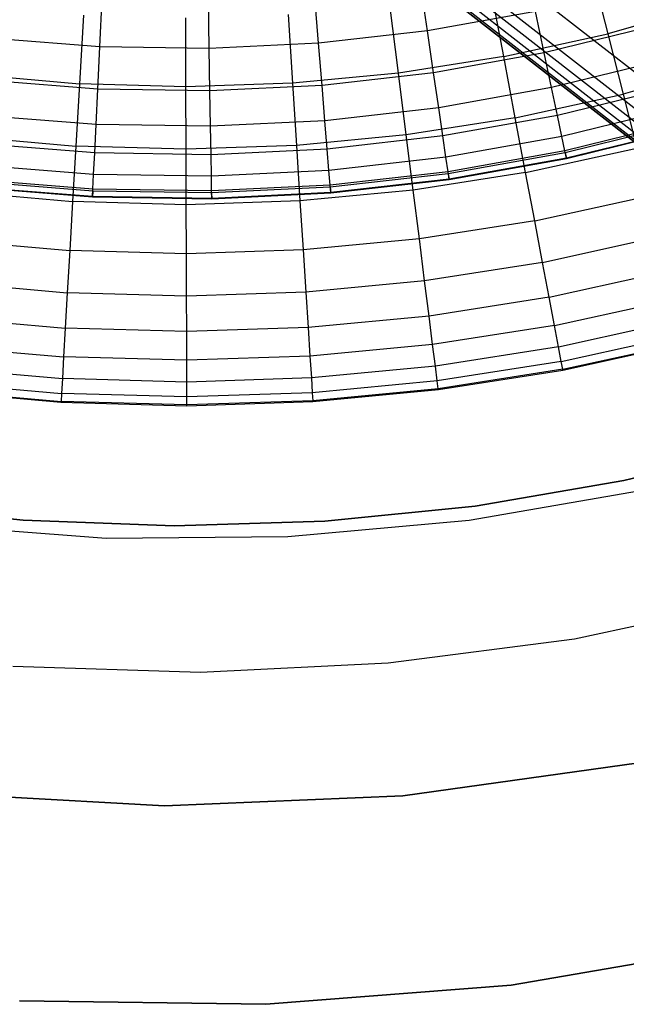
# Model space of a CAD drawing. Extents: x -390 to 397, y -401 to 400.
# Tile 33 of 192: x -241.72 to -237.17, y -315.82 to -308.43. Entities that reach past the tile are written whole.
import ezdxf

# ---------------------------------------------------------------- set-up
doc = ezdxf.new("R2010")
doc.units = 0
doc.header["$LTSCALE"] = 25.4
doc.layers.get('0').update_dxf_attribs({"linetype": 'CONTINUOUS'})

# ---------------------------------------------------------------- blocks, each defined once
blk = doc.blocks.new('FOURTY_ROUND_VII_ZWIS_STL')
at = {"color": 0}
for p, q in [((-247.0723, -301.0486, -930.1266), (-231.9978, -312.8129, -930.1266)), ((-247.0723, -301.0486, -930.1266), (-231.9978, -312.8129, -930.1266)), ((-232.1264, -312.9864, -894), (-247.2094, -301.2155, -894)), ((-232.1264, -312.9864, -894), (-247.2094, -301.2155, -894)), ((-247.2991, -301.3249, -894.0586), (-232.2107, -313.1, -894.0586)), ((-247.2991, -301.3249, -894.0586), (-232.2107, -313.1, -894.0586)), ((-247.2579, -301.2747, -894.0152), (-232.172, -313.0479, -894.0152)), ((-247.2579, -301.2747, -894.0152), (-232.172, -313.0479, -894.0152)), ((-247.3362, -301.3701, -894.2), (-232.2456, -313.147, -894.2)), ((-232.2456, -313.147, -927.5), (-247.3362, -301.3701, -927.5)), ((-247.3362, -301.3701, -894.2), (-232.2456, -313.147, -894.2)), ((-232.2456, -313.147, -927.5), (-247.3362, -301.3701, -927.5)), ((-247.3266, -301.3584, -894.1235), (-232.2365, -313.1348, -894.1235)), ((-247.3266, -301.3584, -894.1235), (-232.2365, -313.1348, -894.1235)), ((-237.4372, -308.0351, -974.1486), (-237.3108, -308.536, -975.5251)), ((-237.4372, -308.0351, -974.1486), (-237.3108, -308.536, -975.5251)), ((-238.6634, -308.515, -979.9853), (-238.7166, -308.1506, -978.5822)), ((-238.6634, -308.515, -979.9853), (-238.7166, -308.1506, -978.5822)), ((-238.0913, -308.7078, -975.5251), (-238.1869, -308.2001, -974.1486)), ((-238.0913, -308.7078, -975.5251), (-238.1869, -308.2001, -974.1486)), ((-241.1224, -308.6353, -979.9853), (-241.1049, -308.2674, -978.5822)), ((-241.1224, -308.6353, -979.9853), (-241.1049, -308.2674, -978.5822)), ((-239.4799, -308.6077, -979.9853), (-239.5097, -308.2406, -978.5822)), ((-239.4799, -308.6077, -979.9853), (-239.5097, -308.2406, -978.5822)), ((-240.3007, -308.6479, -979.9853), (-240.3069, -308.2796, -978.5822)), ((-240.3007, -308.6479, -979.9853), (-240.3069, -308.2796, -978.5822)), ((-238.8809, -308.8317, -975.5251), (-238.9454, -308.3191, -974.1486)), ((-238.8809, -308.8317, -975.5251), (-238.9454, -308.3191, -974.1486)), ((-236.5421, -308.317, -975.5251), (-237.3108, -308.536, -975.5251)), ((-236.5421, -308.317, -975.5251), (-237.3108, -308.536, -975.5251)), ((-241.2444, -308.3964, -974.1486), (-241.2743, -308.9122, -975.5251)), ((-241.2444, -308.3964, -974.1486), (-241.2743, -308.9122, -975.5251)), ((-240.4753, -308.9341, -975.5251), (-240.477, -308.4174, -974.1486)), ((-240.4753, -308.9341, -975.5251), (-240.477, -308.4174, -974.1486)), ((-239.7097, -308.3916, -974.1486), (-239.6766, -308.9072, -975.5251)), ((-239.7097, -308.3916, -974.1486), (-239.6766, -308.9072, -975.5251)), ((-237.8545, -308.3703, -979.9853), (-238.6634, -308.515, -979.9853)), ((-237.8545, -308.3703, -979.9853), (-238.6634, -308.515, -979.9853)), ((-237.7886, -308.6806, -981.4009), (-237.8545, -308.3703, -979.9853)), ((-237.7886, -308.6806, -981.4009), (-237.8545, -308.3703, -979.9853)), ((-236.9709, -308.4794, -981.4009), (-237.7886, -308.6806, -981.4009)), ((-236.9709, -308.4794, -981.4009), (-237.7886, -308.6806, -981.4009)), ((-241.1224, -308.6353, -979.9853), (-241.9415, -308.5702, -979.9853)), ((-241.1224, -308.6353, -979.9853), (-241.9415, -308.5702, -979.9853)), ((-238.6634, -308.515, -979.9853), (-239.4799, -308.6077, -979.9853)), ((-238.6634, -308.515, -979.9853), (-239.4799, -308.6077, -979.9853)), ((-238.6175, -308.8289, -981.4009), (-238.6634, -308.515, -979.9853)), ((-238.6175, -308.8289, -981.4009), (-238.6634, -308.515, -979.9853)), ((-238.0913, -308.7078, -975.5251), (-237.3108, -308.536, -975.5251)), ((-238.0913, -308.7078, -975.5251), (-237.3108, -308.536, -975.5251)), ((-237.3108, -308.536, -975.5251), (-237.1964, -308.9895, -976.919)), ((-237.3108, -308.536, -975.5251), (-237.1964, -308.9895, -976.919)), ((-241.1374, -308.9522, -981.4009), (-241.1224, -308.6353, -979.9853)), ((-241.1374, -308.9522, -981.4009), (-241.1224, -308.6353, -979.9853)), ((-240.3007, -308.6479, -979.9853), (-241.1224, -308.6353, -979.9853)), ((-240.3007, -308.6479, -979.9853), (-241.1224, -308.6353, -979.9853)), ((-239.4799, -308.6077, -979.9853), (-240.3007, -308.6479, -979.9853)), ((-239.4799, -308.6077, -979.9853), (-240.3007, -308.6479, -979.9853)), ((-239.4543, -308.9239, -981.4009), (-239.4799, -308.6077, -979.9853)), ((-239.4543, -308.9239, -981.4009), (-239.4799, -308.6077, -979.9853)), ((-240.2954, -308.965, -981.4009), (-240.3007, -308.6479, -979.9853)), ((-240.2954, -308.965, -981.4009), (-240.3007, -308.6479, -979.9853)), ((-238.0913, -308.7078, -975.5251), (-238.8809, -308.8317, -975.5251)), ((-238.0913, -308.7078, -975.5251), (-238.8809, -308.8317, -975.5251)), ((-237.7886, -308.6806, -981.4009), (-238.6175, -308.8289, -981.4009)), ((-237.7886, -308.6806, -981.4009), (-238.6175, -308.8289, -981.4009)), ((-238.0048, -309.1674, -976.919), (-238.0913, -308.7078, -975.5251)), ((-238.0048, -309.1674, -976.919), (-238.0913, -308.7078, -975.5251)), ((-237.7334, -308.9405, -982.827), (-237.7886, -308.6806, -981.4009)), ((-237.7334, -308.9405, -982.827), (-237.7886, -308.6806, -981.4009)), ((-236.8992, -308.7353, -982.827), (-237.7334, -308.9405, -982.827)), ((-236.8992, -308.7353, -982.827), (-237.7334, -308.9405, -982.827)), ((-236.4003, -308.7626, -976.919), (-237.1964, -308.9895, -976.919)), ((-236.4003, -308.7626, -976.919), (-237.1964, -308.9895, -976.919)), ((-242.0704, -308.8416, -975.5251), (-241.2743, -308.9122, -975.5251)), ((-242.0704, -308.8416, -975.5251), (-241.2743, -308.9122, -975.5251)), ((-238.8809, -308.8317, -975.5251), (-239.6766, -308.9072, -975.5251)), ((-238.8809, -308.8317, -975.5251), (-239.6766, -308.9072, -975.5251)), ((-238.6175, -308.8289, -981.4009), (-239.4543, -308.9239, -981.4009)), ((-238.6175, -308.8289, -981.4009), (-239.4543, -308.9239, -981.4009)), ((-238.8225, -309.2957, -976.919), (-238.8809, -308.8317, -975.5251)), ((-238.8225, -309.2957, -976.919), (-238.8809, -308.8317, -975.5251)), ((-238.5791, -309.0919, -982.827), (-238.6175, -308.8289, -981.4009)), ((-238.5791, -309.0919, -982.827), (-238.6175, -308.8289, -981.4009)), ((-241.1374, -308.9522, -981.4009), (-241.9768, -308.8854, -981.4009)), ((-241.1374, -308.9522, -981.4009), (-241.9768, -308.8854, -981.4009)), ((-241.2743, -308.9122, -975.5251), (-241.3013, -309.3791, -976.919)), ((-241.2743, -308.9122, -975.5251), (-241.3013, -309.3791, -976.919)), ((-240.4753, -308.9341, -975.5251), (-241.2743, -308.9122, -975.5251)), ((-240.4753, -308.9341, -975.5251), (-241.2743, -308.9122, -975.5251)), ((-239.6766, -308.9072, -975.5251), (-240.4753, -308.9341, -975.5251)), ((-239.6766, -308.9072, -975.5251), (-240.4753, -308.9341, -975.5251)), ((-240.4739, -309.4017, -976.919), (-240.4753, -308.9341, -975.5251)), ((-240.4739, -309.4017, -976.919), (-240.4753, -308.9341, -975.5251)), ((-239.4543, -308.9239, -981.4009), (-240.2954, -308.965, -981.4009)), ((-239.4543, -308.9239, -981.4009), (-240.2954, -308.965, -981.4009)), ((-239.6766, -308.9072, -975.5251), (-239.6466, -309.3739, -976.919)), ((-239.6766, -308.9072, -975.5251), (-239.6466, -309.3739, -976.919)), ((-239.4328, -309.1888, -982.827), (-239.4543, -308.9239, -981.4009)), ((-239.4328, -309.1888, -982.827), (-239.4543, -308.9239, -981.4009)), ((-237.7334, -308.9405, -982.827), (-238.5791, -309.0919, -982.827)), ((-237.7334, -308.9405, -982.827), (-238.5791, -309.0919, -982.827)), ((-237.689, -309.1497, -984.2618), (-237.7334, -308.9405, -982.827)), ((-237.689, -309.1497, -984.2618), (-237.7334, -308.9405, -982.827)), ((-241.1499, -309.2176, -982.827), (-241.1374, -308.9522, -981.4009)), ((-241.1499, -309.2176, -982.827), (-241.1374, -308.9522, -981.4009)), ((-240.2954, -308.965, -981.4009), (-241.1374, -308.9522, -981.4009)), ((-240.2954, -308.965, -981.4009), (-241.1374, -308.9522, -981.4009)), ((-240.2909, -309.2307, -982.827), (-240.2954, -308.965, -981.4009)), ((-240.2909, -309.2307, -982.827), (-240.2954, -308.965, -981.4009)), ((-238.0048, -309.1674, -976.919), (-237.1964, -308.9895, -976.919)), ((-238.0048, -309.1674, -976.919), (-237.1964, -308.9895, -976.919)), ((-236.8415, -308.9413, -984.2618), (-237.689, -309.1497, -984.2618)), ((-236.8415, -308.9413, -984.2618), (-237.689, -309.1497, -984.2618)), ((-237.1964, -308.9895, -976.919), (-237.0941, -309.3949, -978.3286)), ((-237.1964, -308.9895, -976.919), (-237.0941, -309.3949, -978.3286)), ((-241.1499, -309.2176, -982.827), (-242.0063, -309.1495, -982.827)), ((-241.1499, -309.2176, -982.827), (-242.0063, -309.1495, -982.827)), ((-238.5791, -309.0919, -982.827), (-239.4328, -309.1888, -982.827)), ((-238.5791, -309.0919, -982.827), (-239.4328, -309.1888, -982.827)), ((-238.5482, -309.3035, -984.2618), (-238.5791, -309.0919, -982.827)), ((-238.5482, -309.3035, -984.2618), (-238.5791, -309.0919, -982.827)), ((-237.689, -309.1497, -984.2618), (-238.5482, -309.3035, -984.2618)), ((-237.689, -309.1497, -984.2618), (-238.5482, -309.3035, -984.2618)), ((-237.6555, -309.308, -985.7034), (-237.689, -309.1497, -984.2618)), ((-237.6555, -309.308, -985.7034), (-237.689, -309.1497, -984.2618)), ((-236.7978, -309.097, -985.7034), (-237.6555, -309.308, -985.7034)), ((-236.7978, -309.097, -985.7034), (-237.6555, -309.308, -985.7034)), ((-241.16, -309.4312, -984.2618), (-241.1499, -309.2176, -982.827)), ((-241.16, -309.4312, -984.2618), (-241.1499, -309.2176, -982.827)), ((-240.2909, -309.2307, -982.827), (-241.1499, -309.2176, -982.827)), ((-240.2909, -309.2307, -982.827), (-241.1499, -309.2176, -982.827)), ((-239.4328, -309.1888, -982.827), (-240.2909, -309.2307, -982.827)), ((-239.4328, -309.1888, -982.827), (-240.2909, -309.2307, -982.827)), ((-240.2873, -309.4445, -984.2618), (-240.2909, -309.2307, -982.827)), ((-240.2873, -309.4445, -984.2618), (-240.2909, -309.2307, -982.827)), ((-239.4155, -309.4019, -984.2618), (-239.4328, -309.1888, -982.827)), ((-239.4155, -309.4019, -984.2618), (-239.4328, -309.1888, -982.827)), ((-238.0048, -309.1674, -976.919), (-238.8225, -309.2957, -976.919)), ((-238.0048, -309.1674, -976.919), (-238.8225, -309.2957, -976.919)), ((-237.9274, -309.5783, -978.3286), (-238.0048, -309.1674, -976.919)), ((-237.9274, -309.5783, -978.3286), (-238.0048, -309.1674, -976.919)), ((-236.7683, -309.2023, -987.15), (-237.6327, -309.415, -987.15)), ((-236.7683, -309.2023, -987.15), (-237.6327, -309.415, -987.15)), ((-237.63, -309.4277, -991.5), (-236.7648, -309.2148, -991.5)), ((-237.63, -309.4277, -991.5), (-236.7648, -309.2148, -991.5)), ((-242.1259, -309.306, -976.919), (-241.3013, -309.3791, -976.919)), ((-242.1259, -309.306, -976.919), (-241.3013, -309.3791, -976.919)), ((-238.8225, -309.2957, -976.919), (-239.6466, -309.3739, -976.919)), ((-238.8225, -309.2957, -976.919), (-239.6466, -309.3739, -976.919)), ((-238.5482, -309.3035, -984.2618), (-239.4155, -309.4019, -984.2618)), ((-238.5482, -309.3035, -984.2618), (-239.4155, -309.4019, -984.2618)), ((-238.7704, -309.7105, -978.3286), (-238.8225, -309.2957, -976.919)), ((-238.7704, -309.7105, -978.3286), (-238.8225, -309.2957, -976.919)), ((-238.5248, -309.4636, -985.7034), (-238.5482, -309.3035, -984.2618)), ((-238.5248, -309.4636, -985.7034), (-238.5482, -309.3035, -984.2618)), ((-237.6555, -309.308, -985.7034), (-238.5248, -309.4636, -985.7034)), ((-237.6555, -309.308, -985.7034), (-238.5248, -309.4636, -985.7034)), ((-237.6327, -309.415, -987.15), (-237.6555, -309.308, -985.7034)), ((-237.6327, -309.415, -987.15), (-237.6555, -309.308, -985.7034)), ((-236.7529, -309.2571, -988.5995), (-237.6209, -309.4706, -988.5995)), ((-236.7529, -309.2571, -988.5995), (-237.6209, -309.4706, -988.5995)), ((-236.7518, -309.2613, -990.0501), (-237.62, -309.4749, -990.0501)), ((-236.7518, -309.2613, -990.0501), (-237.62, -309.4749, -990.0501)), ((-241.16, -309.4312, -984.2618), (-242.0301, -309.3621, -984.2618)), ((-241.16, -309.4312, -984.2618), (-242.0301, -309.3621, -984.2618)), ((-241.3013, -309.3791, -976.919), (-241.3255, -309.7965, -978.3286)), ((-241.3013, -309.3791, -976.919), (-241.3255, -309.7965, -978.3286)), ((-240.4739, -309.4017, -976.919), (-241.3013, -309.3791, -976.919)), ((-240.4739, -309.4017, -976.919), (-241.3013, -309.3791, -976.919)), ((-239.6466, -309.3739, -976.919), (-240.4739, -309.4017, -976.919)), ((-239.6466, -309.3739, -976.919), (-240.4739, -309.4017, -976.919)), ((-239.6466, -309.3739, -976.919), (-239.6198, -309.7911, -978.3286)), ((-239.6466, -309.3739, -976.919), (-239.6198, -309.7911, -978.3286)), ((-241.1677, -309.5928, -985.7034), (-241.16, -309.4312, -984.2618)), ((-241.1677, -309.5928, -985.7034), (-241.16, -309.4312, -984.2618)), ((-240.2873, -309.4445, -984.2618), (-241.16, -309.4312, -984.2618)), ((-240.2873, -309.4445, -984.2618), (-241.16, -309.4312, -984.2618)), ((-240.4726, -309.8198, -978.3286), (-240.4739, -309.4017, -976.919)), ((-240.4726, -309.8198, -978.3286), (-240.4739, -309.4017, -976.919)), ((-239.4155, -309.4019, -984.2618), (-240.2873, -309.4445, -984.2618)), ((-239.4155, -309.4019, -984.2618), (-240.2873, -309.4445, -984.2618)), ((-240.2846, -309.6063, -985.7034), (-240.2873, -309.4445, -984.2618)), ((-240.2846, -309.6063, -985.7034), (-240.2873, -309.4445, -984.2618)), ((-239.4024, -309.5631, -985.7034), (-239.4155, -309.4019, -984.2618)), ((-239.4024, -309.5631, -985.7034), (-239.4155, -309.4019, -984.2618)), ((-237.6327, -309.415, -987.15), (-238.509, -309.5718, -987.15)), ((-237.6327, -309.415, -987.15), (-238.509, -309.5718, -987.15)), ((-238.5072, -309.5847, -991.5), (-237.63, -309.4277, -991.5)), ((-238.5072, -309.5847, -991.5), (-237.63, -309.4277, -991.5)), ((-237.9274, -309.5783, -978.3286), (-237.0941, -309.3949, -978.3286)), ((-237.9274, -309.5783, -978.3286), (-237.0941, -309.3949, -978.3286)), ((-237.6209, -309.4706, -988.5995), (-237.6327, -309.415, -987.15)), ((-237.6209, -309.4706, -988.5995), (-237.6327, -309.415, -987.15)), ((-237.63, -309.4277, -991.5), (-237.62, -309.4749, -990.0501)), ((-237.63, -309.4277, -991.5), (-237.62, -309.4749, -990.0501)), ((-241.1677, -309.5928, -985.7034), (-242.0481, -309.5228, -985.7034)), ((-241.1677, -309.5928, -985.7034), (-242.0481, -309.5228, -985.7034)), ((-238.5248, -309.4636, -985.7034), (-239.4024, -309.5631, -985.7034)), ((-238.5248, -309.4636, -985.7034), (-239.4024, -309.5631, -985.7034)), ((-238.509, -309.5718, -987.15), (-238.5248, -309.4636, -985.7034)), ((-238.509, -309.5718, -987.15), (-238.5248, -309.4636, -985.7034)), ((-237.6209, -309.4706, -988.5995), (-238.5008, -309.6281, -988.5995)), ((-237.6209, -309.4706, -988.5995), (-238.5008, -309.6281, -988.5995)), ((-237.62, -309.4749, -990.0501), (-238.5002, -309.6324, -990.0501)), ((-237.62, -309.4749, -990.0501), (-238.5002, -309.6324, -990.0501)), ((-237.62, -309.4749, -990.0501), (-237.6209, -309.4706, -988.5995)), ((-237.62, -309.4749, -990.0501), (-237.6209, -309.4706, -988.5995)), ((-241.1729, -309.7021, -987.15), (-241.1677, -309.5928, -985.7034)), ((-241.1729, -309.7021, -987.15), (-241.1677, -309.5928, -985.7034)), ((-240.2846, -309.6063, -985.7034), (-241.1677, -309.5928, -985.7034)), ((-240.2846, -309.6063, -985.7034), (-241.1677, -309.5928, -985.7034)), ((-239.4024, -309.5631, -985.7034), (-240.2846, -309.6063, -985.7034)), ((-239.4024, -309.5631, -985.7034), (-240.2846, -309.6063, -985.7034)), ((-239.3936, -309.6721, -987.15), (-239.4024, -309.5631, -985.7034)), ((-239.3936, -309.6721, -987.15), (-239.4024, -309.5631, -985.7034)), ((-238.509, -309.5718, -987.15), (-239.3936, -309.6721, -987.15)), ((-238.509, -309.5718, -987.15), (-239.3936, -309.6721, -987.15)), ((-239.3925, -309.6851, -991.5), (-238.5072, -309.5847, -991.5)), ((-239.3925, -309.6851, -991.5), (-238.5072, -309.5847, -991.5)), ((-237.9274, -309.5783, -978.3286), (-238.7704, -309.7105, -978.3286)), ((-237.9274, -309.5783, -978.3286), (-238.7704, -309.7105, -978.3286)), ((-238.5008, -309.6281, -988.5995), (-238.509, -309.5718, -987.15)), ((-238.5008, -309.6281, -988.5995), (-238.509, -309.5718, -987.15)), ((-238.5072, -309.5847, -991.5), (-238.5002, -309.6324, -990.0501)), ((-238.5072, -309.5847, -991.5), (-238.5002, -309.6324, -990.0501)), ((-237.8593, -309.9399, -979.7521), (-237.9274, -309.5783, -978.3286)), ((-237.8593, -309.9399, -979.7521), (-237.9274, -309.5783, -978.3286)), ((-242.0617, -309.6444, -991.5), (-241.1735, -309.7151, -991.5)), ((-242.0617, -309.6444, -991.5), (-241.1735, -309.7151, -991.5)), ((-241.1729, -309.7021, -987.15), (-242.0603, -309.6315, -987.15)), ((-241.1729, -309.7021, -987.15), (-242.0603, -309.6315, -987.15)), ((-240.2827, -309.7156, -987.15), (-240.2846, -309.6063, -985.7034)), ((-240.2827, -309.7156, -987.15), (-240.2846, -309.6063, -985.7034)), ((-239.3936, -309.6721, -987.15), (-240.2827, -309.7156, -987.15)), ((-239.3936, -309.6721, -987.15), (-240.2827, -309.7156, -987.15)), ((-239.389, -309.7289, -988.5995), (-239.3936, -309.6721, -987.15)), ((-239.389, -309.7289, -988.5995), (-239.3936, -309.6721, -987.15)), ((-238.5008, -309.6281, -988.5995), (-239.389, -309.7289, -988.5995)), ((-238.5008, -309.6281, -988.5995), (-239.389, -309.7289, -988.5995)), ((-238.5002, -309.6324, -990.0501), (-239.3886, -309.7332, -990.0501)), ((-238.5002, -309.6324, -990.0501), (-239.3886, -309.7332, -990.0501)), ((-238.5002, -309.6324, -990.0501), (-238.5008, -309.6281, -988.5995)), ((-238.5002, -309.6324, -990.0501), (-238.5008, -309.6281, -988.5995)), ((-242.1754, -309.7212, -978.3286), (-241.3255, -309.7965, -978.3286)), ((-242.1754, -309.7212, -978.3286), (-241.3255, -309.7965, -978.3286)), ((-241.1758, -309.7632, -990.0501), (-242.0671, -309.6924, -990.0501)), ((-241.1758, -309.7632, -990.0501), (-242.0671, -309.6924, -990.0501)), ((-241.1756, -309.7589, -988.5995), (-242.0666, -309.688, -988.5995)), ((-241.1756, -309.7589, -988.5995), (-242.0666, -309.688, -988.5995)), ((-241.1735, -309.7151, -991.5), (-241.1758, -309.7632, -990.0501)), ((-241.1735, -309.7151, -991.5), (-241.1758, -309.7632, -990.0501)), ((-241.1756, -309.7589, -988.5995), (-241.1729, -309.7021, -987.15)), ((-241.1756, -309.7589, -988.5995), (-241.1729, -309.7021, -987.15)), ((-241.1735, -309.7151, -991.5), (-240.2825, -309.7286, -991.5)), ((-241.1735, -309.7151, -991.5), (-240.2825, -309.7286, -991.5)), ((-240.2827, -309.7156, -987.15), (-241.1729, -309.7021, -987.15)), ((-240.2827, -309.7156, -987.15), (-241.1729, -309.7021, -987.15)), ((-240.2818, -309.7726, -988.5995), (-240.2827, -309.7156, -987.15)), ((-240.2818, -309.7726, -988.5995), (-240.2827, -309.7156, -987.15)), ((-240.2825, -309.7286, -991.5), (-239.3925, -309.6851, -991.5)), ((-240.2825, -309.7286, -991.5), (-239.3925, -309.6851, -991.5)), ((-240.2825, -309.7286, -991.5), (-240.2817, -309.7769, -990.0501)), ((-240.2825, -309.7286, -991.5), (-240.2817, -309.7769, -990.0501)), ((-239.389, -309.7289, -988.5995), (-240.2818, -309.7726, -988.5995)), ((-239.389, -309.7289, -988.5995), (-240.2818, -309.7726, -988.5995)), ((-239.3886, -309.7332, -990.0501), (-240.2817, -309.7769, -990.0501)), ((-239.3886, -309.7332, -990.0501), (-240.2817, -309.7769, -990.0501)), ((-238.7704, -309.7105, -978.3286), (-239.6198, -309.7911, -978.3286)), ((-238.7704, -309.7105, -978.3286), (-239.6198, -309.7911, -978.3286)), ((-239.3925, -309.6851, -991.5), (-239.3886, -309.7332, -990.0501)), ((-239.3925, -309.6851, -991.5), (-239.3886, -309.7332, -990.0501)), ((-239.3886, -309.7332, -990.0501), (-239.389, -309.7289, -988.5995)), ((-239.3886, -309.7332, -990.0501), (-239.389, -309.7289, -988.5995)), ((-238.7244, -310.0757, -979.7521), (-238.7704, -309.7105, -978.3286)), ((-238.7244, -310.0757, -979.7521), (-238.7704, -309.7105, -978.3286)), ((-237.8593, -309.9399, -979.7521), (-237.0041, -309.7517, -979.7521)), ((-237.8593, -309.9399, -979.7521), (-237.0041, -309.7517, -979.7521)), ((-241.3255, -309.7965, -978.3286), (-241.3468, -310.1638, -979.7521)), ((-241.3255, -309.7965, -978.3286), (-241.3468, -310.1638, -979.7521)), ((-240.4726, -309.8198, -978.3286), (-241.3255, -309.7965, -978.3286)), ((-240.4726, -309.8198, -978.3286), (-241.3255, -309.7965, -978.3286)), ((-241.1758, -309.7632, -990.0501), (-241.1756, -309.7589, -988.5995)), ((-241.1758, -309.7632, -990.0501), (-241.1756, -309.7589, -988.5995)), ((-240.2817, -309.7769, -990.0501), (-241.1758, -309.7632, -990.0501)), ((-240.2817, -309.7769, -990.0501), (-241.1758, -309.7632, -990.0501)), ((-240.2818, -309.7726, -988.5995), (-241.1756, -309.7589, -988.5995)), ((-240.2818, -309.7726, -988.5995), (-241.1756, -309.7589, -988.5995)), ((-239.6198, -309.7911, -978.3286), (-240.4726, -309.8198, -978.3286)), ((-239.6198, -309.7911, -978.3286), (-240.4726, -309.8198, -978.3286)), ((-240.4714, -310.1878, -979.7521), (-240.4726, -309.8198, -978.3286)), ((-240.4714, -310.1878, -979.7521), (-240.4726, -309.8198, -978.3286)), ((-240.2817, -309.7769, -990.0501), (-240.2818, -309.7726, -988.5995)), ((-240.2817, -309.7769, -990.0501), (-240.2818, -309.7726, -988.5995)), ((-239.6198, -309.7911, -978.3286), (-239.5962, -310.1584, -979.7521)), ((-239.6198, -309.7911, -978.3286), (-239.5962, -310.1584, -979.7521)), ((-237.8593, -309.9399, -979.7521), (-238.7244, -310.0757, -979.7521)), ((-237.8593, -309.9399, -979.7521), (-238.7244, -310.0757, -979.7521)), ((-237.8006, -310.2519, -981.1876), (-237.8593, -309.9399, -979.7521)), ((-237.8006, -310.2519, -981.1876), (-237.8593, -309.9399, -979.7521)), ((-242.2191, -310.0865, -979.7521), (-241.3468, -310.1638, -979.7521)), ((-242.2191, -310.0865, -979.7521), (-241.3468, -310.1638, -979.7521)), ((-238.7244, -310.0757, -979.7521), (-239.5962, -310.1584, -979.7521)), ((-238.7244, -310.0757, -979.7521), (-239.5962, -310.1584, -979.7521)), ((-238.6848, -310.3906, -981.1876), (-238.7244, -310.0757, -979.7521)), ((-238.6848, -310.3906, -981.1876), (-238.7244, -310.0757, -979.7521)), ((-237.8006, -310.2519, -981.1876), (-236.9264, -310.0595, -981.1876)), ((-237.8006, -310.2519, -981.1876), (-236.9264, -310.0595, -981.1876)), ((-241.3468, -310.1638, -979.7521), (-241.3652, -310.4807, -981.1876)), ((-241.3468, -310.1638, -979.7521), (-241.3652, -310.4807, -981.1876)), ((-240.4714, -310.1878, -979.7521), (-241.3468, -310.1638, -979.7521)), ((-240.4714, -310.1878, -979.7521), (-241.3468, -310.1638, -979.7521)), ((-239.5962, -310.1584, -979.7521), (-240.4714, -310.1878, -979.7521)), ((-239.5962, -310.1584, -979.7521), (-240.4714, -310.1878, -979.7521)), ((-240.4704, -310.5052, -981.1876), (-240.4714, -310.1878, -979.7521)), ((-240.4704, -310.5052, -981.1876), (-240.4714, -310.1878, -979.7521)), ((-239.5962, -310.1584, -979.7521), (-239.5759, -310.4752, -981.1876)), ((-239.5962, -310.1584, -979.7521), (-239.5759, -310.4752, -981.1876)), ((-237.8006, -310.2519, -981.1876), (-238.6848, -310.3906, -981.1876)), ((-237.8006, -310.2519, -981.1876), (-238.6848, -310.3906, -981.1876)), ((-237.7513, -310.5137, -982.6336), (-237.8006, -310.2519, -981.1876)), ((-237.7513, -310.5137, -982.6336), (-237.8006, -310.2519, -981.1876)), ((-237.7513, -310.5137, -982.6336), (-236.8613, -310.3178, -982.6336)), ((-237.7513, -310.5137, -982.6336), (-236.8613, -310.3178, -982.6336)), ((-242.2567, -310.4017, -981.1876), (-241.3652, -310.4807, -981.1876)), ((-242.2567, -310.4017, -981.1876), (-241.3652, -310.4807, -981.1876)), ((-238.6848, -310.3906, -981.1876), (-239.5759, -310.4752, -981.1876)), ((-238.6848, -310.3906, -981.1876), (-239.5759, -310.4752, -981.1876)), ((-238.6516, -310.655, -982.6336), (-238.6848, -310.3906, -981.1876)), ((-238.6516, -310.655, -982.6336), (-238.6848, -310.3906, -981.1876)), ((-241.3652, -310.4807, -981.1876), (-241.3806, -310.7467, -982.6336)), ((-241.3652, -310.4807, -981.1876), (-241.3806, -310.7467, -982.6336)), ((-240.4704, -310.5052, -981.1876), (-241.3652, -310.4807, -981.1876)), ((-240.4704, -310.5052, -981.1876), (-241.3652, -310.4807, -981.1876)), ((-239.5759, -310.4752, -981.1876), (-240.4704, -310.5052, -981.1876)), ((-239.5759, -310.4752, -981.1876), (-240.4704, -310.5052, -981.1876)), ((-239.5759, -310.4752, -981.1876), (-239.5588, -310.7411, -982.6336)), ((-239.5759, -310.4752, -981.1876), (-239.5588, -310.7411, -982.6336)), ((-240.4696, -310.7717, -982.6336), (-240.4704, -310.5052, -981.1876)), ((-240.4696, -310.7717, -982.6336), (-240.4704, -310.5052, -981.1876)), ((-237.7513, -310.5137, -982.6336), (-238.6516, -310.655, -982.6336)), ((-237.7513, -310.5137, -982.6336), (-238.6516, -310.655, -982.6336)), ((-237.7115, -310.7252, -984.088), (-237.7513, -310.5137, -982.6336)), ((-237.7115, -310.7252, -984.088), (-237.7513, -310.5137, -982.6336)), ((-237.7115, -310.7252, -984.088), (-236.8086, -310.5265, -984.088)), ((-237.7115, -310.7252, -984.088), (-236.8086, -310.5265, -984.088)), ((-242.2883, -310.6663, -982.6336), (-241.3806, -310.7467, -982.6336)), ((-242.2883, -310.6663, -982.6336), (-241.3806, -310.7467, -982.6336)), ((-238.6516, -310.655, -982.6336), (-239.5588, -310.7411, -982.6336)), ((-238.6516, -310.655, -982.6336), (-239.5588, -310.7411, -982.6336)), ((-238.6247, -310.8685, -984.088), (-238.6516, -310.655, -982.6336)), ((-238.6247, -310.8685, -984.088), (-238.6516, -310.655, -982.6336)), ((-237.6812, -310.886, -985.5491), (-236.7686, -310.6851, -985.5491)), ((-237.6812, -310.886, -985.5491), (-236.7686, -310.6851, -985.5491)), ((-241.3806, -310.7467, -982.6336), (-241.393, -310.9615, -984.088)), ((-241.3806, -310.7467, -982.6336), (-241.393, -310.9615, -984.088)), ((-240.4696, -310.7717, -982.6336), (-241.3806, -310.7467, -982.6336)), ((-240.4696, -310.7717, -982.6336), (-241.3806, -310.7467, -982.6336)), ((-239.5588, -310.7411, -982.6336), (-240.4696, -310.7717, -982.6336)), ((-239.5588, -310.7411, -982.6336), (-240.4696, -310.7717, -982.6336)), ((-240.4689, -310.9869, -984.088), (-240.4696, -310.7717, -982.6336)), ((-240.4689, -310.9869, -984.088), (-240.4696, -310.7717, -982.6336)), ((-239.5588, -310.7411, -982.6336), (-239.545, -310.9558, -984.088)), ((-239.5588, -310.7411, -982.6336), (-239.545, -310.9558, -984.088)), ((-237.7115, -310.7252, -984.088), (-238.6247, -310.8685, -984.088)), ((-237.7115, -310.7252, -984.088), (-238.6247, -310.8685, -984.088)), ((-237.6812, -310.886, -985.5491), (-237.7115, -310.7252, -984.088)), ((-237.6812, -310.886, -985.5491), (-237.7115, -310.7252, -984.088)), ((-237.6605, -310.9959, -987.0152), (-236.7412, -310.7936, -987.0152)), ((-237.6605, -310.9959, -987.0152), (-236.7412, -310.7936, -987.0152)), ((-237.6494, -311.0548, -988.4842), (-236.7266, -310.8517, -988.4842)), ((-237.6494, -311.0548, -988.4842), (-236.7266, -310.8517, -988.4842)), ((-236.7246, -310.8594, -989.9545), (-237.6479, -311.0626, -989.9545)), ((-236.7246, -310.8594, -989.9545), (-237.6479, -311.0626, -989.9545)), ((-242.3139, -310.88, -984.088), (-241.393, -310.9615, -984.088)), ((-242.3139, -310.88, -984.088), (-241.393, -310.9615, -984.088)), ((-238.6247, -310.8685, -984.088), (-239.545, -310.9558, -984.088)), ((-238.6247, -310.8685, -984.088), (-239.545, -310.9558, -984.088)), ((-238.6043, -311.0308, -985.5491), (-238.6247, -310.8685, -984.088)), ((-238.6043, -311.0308, -985.5491), (-238.6247, -310.8685, -984.088)), ((-237.6812, -310.886, -985.5491), (-238.6043, -311.0308, -985.5491)), ((-237.6812, -310.886, -985.5491), (-238.6043, -311.0308, -985.5491)), ((-237.6605, -310.9959, -987.0152), (-237.6812, -310.886, -985.5491)), ((-237.6605, -310.9959, -987.0152), (-237.6812, -310.886, -985.5491)), ((-241.393, -310.9615, -984.088), (-241.4025, -311.1249, -985.5491)), ((-241.393, -310.9615, -984.088), (-241.4025, -311.1249, -985.5491)), ((-240.4689, -310.9869, -984.088), (-241.393, -310.9615, -984.088)), ((-240.4689, -310.9869, -984.088), (-241.393, -310.9615, -984.088)), ((-239.545, -310.9558, -984.088), (-240.4689, -310.9869, -984.088)), ((-239.545, -310.9558, -984.088), (-240.4689, -310.9869, -984.088)), ((-240.4684, -311.1505, -985.5491), (-240.4689, -310.9869, -984.088)), ((-240.4684, -311.1505, -985.5491), (-240.4689, -310.9869, -984.088)), ((-239.545, -310.9558, -984.088), (-239.5345, -311.1191, -985.5491)), ((-239.545, -310.9558, -984.088), (-239.5345, -311.1191, -985.5491)), ((-237.6605, -310.9959, -987.0152), (-238.5903, -311.1418, -987.0152)), ((-237.6605, -310.9959, -987.0152), (-238.5903, -311.1418, -987.0152)), ((-237.6494, -311.0548, -988.4842), (-237.6605, -310.9959, -987.0152)), ((-237.6494, -311.0548, -988.4842), (-237.6605, -310.9959, -987.0152)), ((-242.3333, -311.0424, -985.5491), (-241.4025, -311.1249, -985.5491)), ((-242.3333, -311.0424, -985.5491), (-241.4025, -311.1249, -985.5491)), ((-238.6043, -311.0308, -985.5491), (-239.5345, -311.1191, -985.5491)), ((-238.6043, -311.0308, -985.5491), (-239.5345, -311.1191, -985.5491)), ((-238.5903, -311.1418, -987.0152), (-238.6043, -311.0308, -985.5491)), ((-238.5903, -311.1418, -987.0152), (-238.6043, -311.0308, -985.5491)), ((-237.6494, -311.0548, -988.4842), (-238.5829, -311.2012, -988.4842)), ((-237.6494, -311.0548, -988.4842), (-238.5829, -311.2012, -988.4842)), ((-237.6479, -311.0626, -989.9545), (-238.5819, -311.2091, -989.9545)), ((-237.6479, -311.0626, -989.9545), (-238.5819, -311.2091, -989.9545)), ((-237.6479, -311.0626, -989.9545), (-237.6494, -311.0548, -988.4842)), ((-237.6479, -311.0626, -989.9545), (-237.6494, -311.0548, -988.4842)), ((-242.3465, -311.1535, -987.0152), (-241.409, -311.2366, -987.0152)), ((-242.3465, -311.1535, -987.0152), (-241.409, -311.2366, -987.0152)), ((-241.4025, -311.1249, -985.5491), (-241.409, -311.2366, -987.0152)), ((-241.4025, -311.1249, -985.5491), (-241.409, -311.2366, -987.0152)), ((-240.4684, -311.1505, -985.5491), (-241.4025, -311.1249, -985.5491)), ((-240.4684, -311.1505, -985.5491), (-241.4025, -311.1249, -985.5491)), ((-239.5345, -311.1191, -985.5491), (-240.4684, -311.1505, -985.5491)), ((-239.5345, -311.1191, -985.5491), (-240.4684, -311.1505, -985.5491)), ((-240.4681, -311.2623, -987.0152), (-240.4684, -311.1505, -985.5491)), ((-240.4681, -311.2623, -987.0152), (-240.4684, -311.1505, -985.5491)), ((-239.5345, -311.1191, -985.5491), (-239.5274, -311.2307, -987.0152)), ((-239.5345, -311.1191, -985.5491), (-239.5274, -311.2307, -987.0152)), ((-238.5903, -311.1418, -987.0152), (-239.5274, -311.2307, -987.0152)), ((-238.5903, -311.1418, -987.0152), (-239.5274, -311.2307, -987.0152)), ((-238.5829, -311.2012, -988.4842), (-238.5903, -311.1418, -987.0152)), ((-238.5829, -311.2012, -988.4842), (-238.5903, -311.1418, -987.0152)), ((-241.4129, -311.3044, -989.9545), (-242.3546, -311.2209, -989.9545)), ((-241.4129, -311.3044, -989.9545), (-242.3546, -311.2209, -989.9545)), ((-242.3537, -311.213, -988.4842), (-241.4124, -311.2964, -988.4842)), ((-242.3537, -311.213, -988.4842), (-241.4124, -311.2964, -988.4842)), ((-239.5274, -311.2307, -987.0152), (-240.4681, -311.2623, -987.0152)), ((-239.5274, -311.2307, -987.0152), (-240.4681, -311.2623, -987.0152)), ((-239.5274, -311.2307, -987.0152), (-239.5235, -311.2905, -988.4842)), ((-239.5274, -311.2307, -987.0152), (-239.5235, -311.2905, -988.4842)), ((-238.5829, -311.2012, -988.4842), (-239.5235, -311.2905, -988.4842)), ((-238.5829, -311.2012, -988.4842), (-239.5235, -311.2905, -988.4842)), ((-238.5819, -311.2091, -989.9545), (-239.523, -311.2985, -989.9545)), ((-238.5819, -311.2091, -989.9545), (-239.523, -311.2985, -989.9545)), ((-238.5819, -311.2091, -989.9545), (-238.5829, -311.2012, -988.4842)), ((-238.5819, -311.2091, -989.9545), (-238.5829, -311.2012, -988.4842)), ((-241.4124, -311.2964, -988.4842), (-241.4129, -311.3044, -989.9545)), ((-241.4124, -311.2964, -988.4842), (-241.4129, -311.3044, -989.9545)), ((-240.4679, -311.3302, -989.9545), (-241.4129, -311.3044, -989.9545)), ((-240.4679, -311.3302, -989.9545), (-241.4129, -311.3044, -989.9545)), ((-241.409, -311.2366, -987.0152), (-241.4124, -311.2964, -988.4842)), ((-241.409, -311.2366, -987.0152), (-241.4124, -311.2964, -988.4842)), ((-240.4679, -311.3223, -988.4842), (-241.4124, -311.2964, -988.4842)), ((-240.4679, -311.3223, -988.4842), (-241.4124, -311.2964, -988.4842)), ((-240.4681, -311.2623, -987.0152), (-241.409, -311.2366, -987.0152)), ((-240.4681, -311.2623, -987.0152), (-241.409, -311.2366, -987.0152)), ((-240.4679, -311.3223, -988.4842), (-240.4681, -311.2623, -987.0152)), ((-240.4679, -311.3223, -988.4842), (-240.4681, -311.2623, -987.0152)), ((-239.5235, -311.2905, -988.4842), (-240.4679, -311.3223, -988.4842)), ((-239.5235, -311.2905, -988.4842), (-240.4679, -311.3223, -988.4842)), ((-239.523, -311.2985, -989.9545), (-240.4679, -311.3302, -989.9545)), ((-239.523, -311.2985, -989.9545), (-240.4679, -311.3302, -989.9545)), ((-239.5235, -311.2905, -988.4842), (-239.523, -311.2985, -989.9545)), ((-239.5235, -311.2905, -988.4842), (-239.523, -311.2985, -989.9545)), ((-240.4679, -311.3302, -989.9545), (-240.4679, -311.3223, -988.4842)), ((-240.4679, -311.3302, -989.9545), (-240.4679, -311.3223, -988.4842)), ((-236.0902, -311.6218, -991.75), (-237.1902, -311.8895, -991.75)), ((-237.1902, -311.8895, -992), (-236.0902, -311.6218, -992)), ((-236.0902, -311.6218, -991.75), (-237.1902, -311.8895, -991.75)), ((-237.1902, -311.8895, -992), (-236.0902, -311.6218, -992)), ((-237.1902, -311.8895, -991.75), (-238.306, -312.0807, -991.75)), ((-238.306, -312.0807, -992), (-237.1902, -311.8895, -992)), ((-237.1902, -311.8895, -991.75), (-238.306, -312.0807, -991.75)), ((-238.306, -312.0807, -992), (-237.1902, -311.8895, -992)), ((-237.1902, -311.8895, -991.75), (-237.1902, -311.8895, -992)), ((-237.1902, -311.8895, -991.75), (-237.1902, -311.8895, -992)), ((-238.352, -312.1877, -992), (-237.0086, -311.9532, -992)), ((-238.352, -312.1877, -992), (-237.0086, -311.9532, -992)), ((-238.352, -312.1877, -991.5), (-237.0086, -311.9532, -991.5)), ((-238.352, -312.1877, -991.5), (-237.0086, -311.9532, -991.5)), ((-241.6953, -312.1879, -991.75), (-242.8211, -312.0675, -991.75)), ((-242.8211, -312.0675, -992), (-241.6953, -312.1879, -992)), ((-241.6953, -312.1879, -991.75), (-242.8211, -312.0675, -991.75)), ((-242.8211, -312.0675, -992), (-241.6953, -312.1879, -992)), ((-238.306, -312.0807, -991.75), (-239.4324, -312.1945, -991.75)), ((-239.4324, -312.1945, -992), (-238.306, -312.0807, -992)), ((-238.306, -312.0807, -991.75), (-239.4324, -312.1945, -991.75)), ((-239.4324, -312.1945, -992), (-238.306, -312.0807, -992)), ((-238.306, -312.0807, -991.75), (-238.306, -312.0807, -992)), ((-238.306, -312.0807, -991.75), (-238.306, -312.0807, -992)), ((-240.564, -312.2302, -991.75), (-241.6953, -312.1879, -991.75)), ((-241.6953, -312.1879, -991.75), (-241.6953, -312.1879, -992)), ((-241.6953, -312.1879, -992), (-240.564, -312.2302, -992)), ((-241.6953, -312.1879, -991.75), (-241.6953, -312.1879, -992)), ((-240.564, -312.2302, -991.75), (-241.6953, -312.1879, -991.75)), ((-241.6953, -312.1879, -992), (-240.564, -312.2302, -992)), ((-239.7102, -312.3106, -992), (-238.352, -312.1877, -992)), ((-239.7102, -312.3106, -992), (-238.352, -312.1877, -992)), ((-239.7102, -312.3106, -991.5), (-238.352, -312.1877, -991.5)), ((-239.7102, -312.3106, -991.5), (-238.352, -312.1877, -991.5)), ((-238.352, -312.1877, -992), (-238.352, -312.1877, -991.5)), ((-238.352, -312.1877, -992), (-238.352, -312.1877, -991.5)), ((-242.4337, -312.2185, -992), (-241.0739, -312.3209, -992)), ((-242.4337, -312.2185, -992), (-241.0739, -312.3209, -992)), ((-242.4337, -312.2185, -991.5), (-241.0739, -312.3209, -991.5)), ((-242.4337, -312.2185, -991.5), (-241.0739, -312.3209, -991.5)), ((-239.4324, -312.1945, -991.75), (-240.564, -312.2302, -991.75)), ((-240.564, -312.2302, -992), (-239.4324, -312.1945, -992)), ((-239.4324, -312.1945, -991.75), (-240.564, -312.2302, -991.75)), ((-240.564, -312.2302, -992), (-239.4324, -312.1945, -992)), ((-240.564, -312.2302, -991.75), (-240.564, -312.2302, -992)), ((-240.564, -312.2302, -991.75), (-240.564, -312.2302, -992)), ((-239.4324, -312.1945, -991.75), (-239.4324, -312.1945, -992)), ((-239.4324, -312.1945, -991.75), (-239.4324, -312.1945, -992)), ((-241.0739, -312.3209, -992), (-239.7102, -312.3106, -992)), ((-241.0739, -312.3209, -992), (-239.7102, -312.3106, -992)), ((-241.0739, -312.3209, -991.5), (-239.7102, -312.3106, -991.5)), ((-241.0739, -312.3209, -991.5), (-239.7102, -312.3106, -991.5)), ((-241.0739, -312.3209, -992), (-241.0739, -312.3209, -991.5)), ((-241.0739, -312.3209, -992), (-241.0739, -312.3209, -991.5)), ((-239.7102, -312.3106, -992), (-239.7102, -312.3106, -991.5)), ((-239.7102, -312.3106, -992), (-239.7102, -312.3106, -991.5)), ((-236.1823, -312.7852, -992), (-237.5607, -313.0789, -992)), ((-236.1823, -312.7852, -989.9545), (-237.5607, -313.0789, -989.9545)), ((-236.1823, -312.7852, -992), (-237.5607, -313.0789, -992)), ((-236.1823, -312.7852, -989.9545), (-237.5607, -313.0789, -989.9545)), ((-237.5607, -313.0789, -992), (-238.9582, -313.2608, -992)), ((-237.5607, -313.0789, -989.9545), (-238.9582, -313.2608, -989.9545)), ((-237.5607, -313.0789, -992), (-238.9582, -313.2608, -992)), ((-237.5607, -313.0789, -989.9545), (-238.9582, -313.2608, -989.9545)), ((-237.5607, -313.0789, -989.9545), (-237.5607, -313.0789, -992)), ((-237.5607, -313.0789, -989.9545), (-237.5607, -313.0789, -992)), ((-240.3658, -313.3297, -992), (-241.7744, -313.285, -992)), ((-240.3658, -313.3297, -989.9545), (-241.7744, -313.285, -989.9545)), ((-240.3658, -313.3297, -992), (-241.7744, -313.285, -992)), ((-240.3658, -313.3297, -989.9545), (-241.7744, -313.285, -989.9545)), ((-238.9582, -313.2608, -992), (-240.3658, -313.3297, -992)), ((-238.9582, -313.2608, -989.9545), (-240.3658, -313.3297, -989.9545)), ((-238.9582, -313.2608, -992), (-240.3658, -313.3297, -992)), ((-238.9582, -313.2608, -989.9545), (-240.3658, -313.3297, -989.9545)), ((-238.9582, -313.2608, -989.9545), (-238.9582, -313.2608, -992)), ((-238.9582, -313.2608, -989.9545), (-238.9582, -313.2608, -992)), ((-240.3658, -313.3297, -989.9545), (-240.3658, -313.3297, -992)), ((-240.3658, -313.3297, -989.9545), (-240.3658, -313.3297, -992)), ((-238.8492, -314.255, -915), (-237.0787, -314.0081, -915)), ((-237.0787, -314.0081, -1000), (-238.8492, -314.255, -1000)), ((-237.0787, -314.0081, -1000), (-238.8492, -314.255, -1000)), ((-238.8492, -314.255, -915), (-237.0787, -314.0081, -915)), ((-242.4201, -314.2321, -915), (-240.6352, -314.3299, -915)), ((-240.6352, -314.3299, -1000), (-242.4201, -314.2321, -1000)), ((-240.6352, -314.3299, -1000), (-242.4201, -314.2321, -1000)), ((-242.4201, -314.2321, -915), (-240.6352, -314.3299, -915)), ((-240.6352, -314.3299, -915), (-238.8492, -314.255, -915)), ((-238.8492, -314.255, -1000), (-240.6352, -314.3299, -1000)), ((-238.8492, -314.255, -1000), (-240.6352, -314.3299, -1000)), ((-240.6352, -314.3299, -915), (-238.8492, -314.255, -915)), ((-238.8492, -314.255, -915), (-238.8492, -314.255, -1000)), ((-238.8492, -314.255, -915), (-238.8492, -314.255, -1000)), ((-240.6352, -314.3299, -915), (-240.6352, -314.3299, -1000)), ((-240.6352, -314.3299, -915), (-240.6352, -314.3299, -1000)), ((-238.0356, -315.6759, -1000), (-236.2151, -315.3623, -1000)), ((-236.2151, -315.3623, -915), (-238.0356, -315.6759, -915)), ((-238.0356, -315.6759, -1000), (-236.2151, -315.3623, -1000)), ((-236.2151, -315.3623, -915), (-238.0356, -315.6759, -915)), ((-239.8773, -315.8201, -1000), (-238.0356, -315.6759, -1000)), ((-238.0356, -315.6759, -915), (-239.8773, -315.8201, -915)), ((-239.8773, -315.8201, -1000), (-238.0356, -315.6759, -1000)), ((-238.0356, -315.6759, -915), (-239.8773, -315.8201, -915)), ((-238.0356, -315.6759, -1000), (-238.0356, -315.6759, -915)), ((-238.0356, -315.6759, -1000), (-238.0356, -315.6759, -915)), ((-241.7245, -315.7938, -1000), (-239.8773, -315.8201, -1000)), ((-239.8773, -315.8201, -915), (-241.7245, -315.7938, -915)), ((-241.7245, -315.7938, -1000), (-239.8773, -315.8201, -1000)), ((-239.8773, -315.8201, -915), (-241.7245, -315.7938, -915)), ((-239.8773, -315.8201, -1000), (-239.8773, -315.8201, -915)), ((-239.8773, -315.8201, -1000), (-239.8773, -315.8201, -915))]:
    blk.add_line(p, q, dxfattribs=at)

msp = doc.modelspace()

# ---------------------------------------------------------------- block references
at = {"color": 250}
msp.add_blockref('FOURTY_ROUND_VII_ZWIS_STL', (0, 0), dxfattribs=at)

doc.saveas('drawing.dxf')
